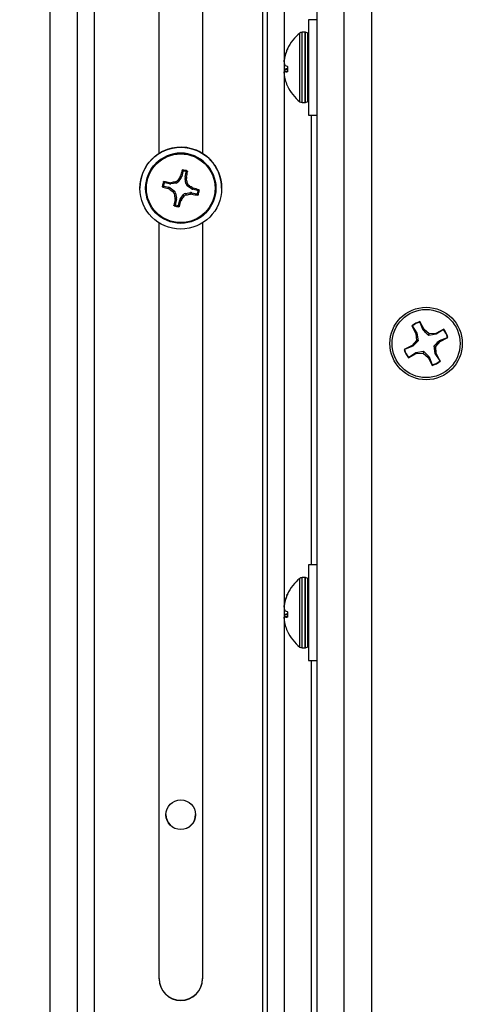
# Model space of a CAD drawing. Header units: inches. Extents: x 0.3 to 33.8, y 0.2 to 21.7.
# Tile 12 of 209: x 7.252 to 7.658, y 4.568 to 5.471. Entities that reach past the tile are written whole.
import ezdxf

# ---------------------------------------------------------------- set-up
doc = ezdxf.new("R2010")
doc.units = ezdxf.units.IN
doc.header["$MEASUREMENT"] = 0
doc.layers.add('BORDERS', color=7, linetype='Continuous')
doc.styles.add('SLDTEXTSTYLE0', font='TXT', dxfattribs={"width": 0.75})
doc.dimstyles.new('SLDDIMSTYLE0', dxfattribs={"dimtxt": 0.137795, "dimasz": 0.14, "dimexe": 0, "dimexo": 0.0625, "dimgap": 0.034449, "dimtad": 1, "dimdec": 3, "dimlfac": 5, "dimrnd": 1e-09, "dimzin": 12, "dimdsep": 46, "dimtxsty": 'SLDTEXTSTYLE0', "dimblk1": 'CLOSED', "dimblk2": 'CLOSED', "dimsah": 1, "dimcen": 0.09, "dimadec": 0, "dimazin": 3, "dimtfac": 1, "dimtdec": 3, "dimtofl": 0, "dimtmove": 0, "dimatfit": 3, "dimldrblk": 'CLOSED', "dimfxl": 0, "dimfrac": 2, "dimtolj": 1, "dimtzin": 12, "dimarcsym": 0})

# ---------------------------------------------------------------- blocks, each defined once
blk = doc.blocks.new('_Closed')
at = {"color": 0, "linetype": 'ByBlock', "lineweight": -2}
for p, q in [((-1, 0.166667), (0, 0)), ((-1, 0.166667), (-1, -0.166667)), ((0, 0), (-1, -0.166667)), ((0, 0), (-1, 0))]:
    blk.add_line(p, q, dxfattribs=at)
blk = doc.blocks.new('_D_6')
at = {"layer": 'BORDERS'}
for p, q in [((7.26022, 6.31591), (6.37408, 6.31591)), ((6.41345, 4.03863), (6.41345, 6.31591)), ((5.98853, 5.22111), (5.98853, 5.26309)), ((5.98853, 5.26309), (6.20728, 5.26309)), ((6.20728, 5.26309), (6.20728, 5.22111)), ((5.98853, 4.91566), (5.98853, 4.87367)), ((6.20728, 4.87367), (6.20728, 4.91566)), ((5.98853, 4.87367), (6.20728, 4.87367)), ((7.31022, 4.03863), (6.37408, 4.03863))]:
    blk.add_line(p, q, dxfattribs=at)
at = {"layer": 'BORDERS', "xscale": 0.14, "yscale": 0.14}
for p, rotation in [((6.41345, 6.31591, 0.53271), 90.00000000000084), ((6.41345, 4.03863, 0.53271), 270.0000000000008)]:
    blk.add_blockref('_Closed', p, dxfattribs=dict(at, rotation=rotation))
at = {"layer": 'BORDERS', "char_height": 0.137795, "attachment_point": 1, "rotation": 90, "style": 'SLDTEXTSTYLE0'}
for s, insert in [('11.386', (6.23582, 4.78839)), ('289', (6.02965, 4.91566))]:
    blk.add_mtext(s, dxfattribs=dict(at, insert=insert))

msp = doc.modelspace()

# ---------------------------------------------------------------- linework, layer by layer
at = {"color": 7, "linetype": 'Continuous', "lineweight": 25}
for p, q in [((7.47459, 6.2753), (7.47459, 4.54112)), ((7.54959, 4.12386), (7.54959, 6.22377)), ((7.52459, 4.41338), (7.52459, 6.21331)), ((7.57459, 6.19854), (7.57459, 4.14863)), ((7.32034, 4.51612), (7.32034, 6.16606)), ((7.27959, 6.14037), (7.27959, 4.54044)), ((7.30459, 6.14037), (7.30459, 4.54044)), ((7.37969, 5.34787), (7.37969, 5.85921)), ((7.41949, 5.85921), (7.41949, 5.34787)), ((7.47884, 5.8413), (7.47884, 4.19137)), ((7.49459, 5.43511), (7.49459, 5.81561)), ((7.52459, 5.47051), (7.51659, 5.47051)), ((7.51659, 5.47051), (7.51659, 5.38301)), ((7.50884, 5.42376), (7.50884, 5.45826)), ((7.51371, 5.45896), (7.51084, 5.45896)), ((7.51084, 5.4237), (7.51084, 5.45896)), ((7.51371, 5.4237), (7.51371, 5.45896)), ((7.51616, 5.45811), (7.51393, 5.45892)), ((7.51393, 5.4237), (7.51393, 5.45892)), ((7.51616, 5.42378), (7.51616, 5.45811)), ((7.49736, 5.44333), (7.49736, 5.44375)), ((7.49495, 5.43693), (7.49526, 5.43808)), ((7.49526, 5.43756), (7.49495, 5.43635)), ((7.49526, 5.43808), (7.49541, 5.43808)), ((7.49736, 5.44332), (7.49718, 5.44334)), ((7.49435, 5.43347), (7.49446, 5.43346)), ((7.49459, 5.42365), (7.49459, 5.42986)), ((7.49495, 5.42885), (7.49526, 5.42847)), ((7.49736, 5.4273), (7.49736, 5.42301)), ((7.49435, 5.42276), (7.49501, 5.42281)), ((7.49459, 4.93513), (7.49459, 5.41841)), ((7.49495, 5.42466), (7.49526, 5.42504)), ((7.49736, 5.42491), (7.49495, 5.42466)), ((7.49526, 5.42293), (7.49495, 5.42278)), ((7.49736, 5.42317), (7.49518, 5.42294)), ((7.49526, 5.42504), (7.49736, 5.42526)), ((7.49736, 5.42316), (7.49526, 5.42293)), ((7.50884, 5.39525), (7.50884, 5.42376)), ((7.51084, 5.39456), (7.51084, 5.4237)), ((7.51371, 5.39456), (7.51371, 5.4237)), ((7.51393, 5.3946), (7.51393, 5.4237)), ((7.51616, 5.39541), (7.51616, 5.42378)), ((7.49495, 5.41658), (7.49526, 5.41543)), ((7.51084, 5.39456), (7.51371, 5.39456)), ((7.51393, 5.3946), (7.51616, 5.39541)), ((7.51659, 5.38301), (7.52459, 5.38301)), ((7.51959, 4.97053), (7.51959, 5.38301)), ((7.39889, 5.32619), (7.39942, 5.32728)), ((7.39942, 5.32728), (7.40052, 5.32688)), ((7.40158, 5.3314), (7.40052, 5.32688)), ((7.40363, 5.32615), (7.40469, 5.33067)), ((7.38411, 5.31792), (7.38863, 5.31686)), ((7.38936, 5.31997), (7.38484, 5.32103)), ((7.38936, 5.31997), (7.3894, 5.32107)), ((7.3894, 5.32107), (7.39062, 5.32106)), ((7.39062, 5.32106), (7.39058, 5.31993)), ((7.39524, 5.32069), (7.39058, 5.31993)), ((7.39524, 5.32069), (7.39451, 5.32176)), ((7.39653, 5.32301), (7.39726, 5.32194)), ((7.40002, 5.32578), (7.39726, 5.32194)), ((7.40002, 5.32578), (7.39889, 5.32619)), ((7.40435, 5.32028), (7.40359, 5.32494)), ((7.40482, 5.32479), (7.40359, 5.32494)), ((7.40363, 5.32615), (7.40483, 5.32601)), ((7.40435, 5.32028), (7.40552, 5.3209)), ((7.40483, 5.32601), (7.40482, 5.32479)), ((7.40678, 5.31887), (7.4056, 5.31826)), ((7.40944, 5.3155), (7.4056, 5.31826)), ((7.36209, 5.31609), (7.36209, 5.31602)), ((7.36739, 5.316), (7.36739, 5.31597)), ((7.38813, 5.31566), (7.38863, 5.31686)), ((7.38923, 5.31512), (7.38813, 5.31566)), ((7.38974, 5.31636), (7.38923, 5.31512)), ((7.38974, 5.31636), (7.39357, 5.3136)), ((7.3924, 5.31276), (7.39357, 5.3136)), ((7.39483, 5.31158), (7.39365, 5.31074)), ((7.39483, 5.31158), (7.39559, 5.30692)), ((7.39916, 5.30608), (7.40191, 5.30991)), ((7.40264, 5.30863), (7.40191, 5.30991)), ((7.40394, 5.31117), (7.4086, 5.31193)), ((7.40394, 5.31117), (7.40467, 5.30988)), ((7.40856, 5.31059), (7.4086, 5.31193)), ((7.40977, 5.31058), (7.40856, 5.31059)), ((7.40944, 5.3155), (7.40995, 5.31652)), ((7.40981, 5.31189), (7.40977, 5.31058)), ((7.40981, 5.31189), (7.41433, 5.31083)), ((7.40995, 5.31652), (7.41104, 5.31599)), ((7.41104, 5.31599), (7.41054, 5.315)), ((7.41506, 5.31394), (7.41054, 5.315)), ((7.43179, 5.31597), (7.43179, 5.316)), ((7.43709, 5.31602), (7.43709, 5.31609)), ((7.39434, 5.30564), (7.39435, 5.30686)), ((7.39555, 5.30571), (7.39434, 5.30564)), ((7.39435, 5.30686), (7.39559, 5.30692)), ((7.39555, 5.30571), (7.39449, 5.30119)), ((7.3976, 5.30046), (7.39866, 5.30498)), ((7.39976, 5.30437), (7.39866, 5.30498)), ((7.39916, 5.30608), (7.40029, 5.30546)), ((7.40029, 5.30546), (7.39976, 5.30437)), ((7.37969, 4.59112), (7.37969, 5.28424)), ((7.41949, 5.28424), (7.41949, 4.59112)), ((7.62269, 5.18642), (7.61898, 5.19364)), ((7.61898, 5.19333), (7.61898, 5.19364)), ((7.62192, 5.18592), (7.61898, 5.19333)), ((7.61158, 5.18984), (7.61528, 5.18262)), ((7.61185, 5.18967), (7.61158, 5.18984)), ((7.61185, 5.18967), (7.61622, 5.18299)), ((7.61622, 5.18299), (7.61528, 5.18262)), ((7.61528, 5.18262), (7.61579, 5.17644)), ((7.61622, 5.18299), (7.61728, 5.17611)), ((7.62192, 5.18592), (7.62269, 5.18642)), ((7.62742, 5.18241), (7.62269, 5.18642)), ((7.62694, 5.18107), (7.62742, 5.18241)), ((7.63387, 5.18207), (7.62694, 5.18107)), ((7.6336, 5.18291), (7.62742, 5.18241)), ((7.64082, 5.18661), (7.6336, 5.18291)), ((7.63387, 5.18207), (7.6336, 5.18291)), ((7.64064, 5.18636), (7.63387, 5.18207)), ((7.64064, 5.18636), (7.64082, 5.18661)), ((7.61579, 5.17644), (7.61177, 5.17171)), ((7.61728, 5.17611), (7.61579, 5.17644)), ((7.63339, 5.17078), (7.6374, 5.17551)), ((7.6368, 5.17638), (7.6443, 5.17924)), ((7.6368, 5.17638), (7.6374, 5.17551)), ((7.6374, 5.17551), (7.64462, 5.17921)), ((7.6443, 5.17924), (7.64462, 5.17921)), ((7.61177, 5.17171), (7.60456, 5.168)), ((7.60488, 5.16801), (7.60456, 5.168)), ((7.61238, 5.17104), (7.60488, 5.16801)), ((7.60836, 5.1606), (7.61557, 5.1643)), ((7.60854, 5.16088), (7.6153, 5.16534)), ((7.61238, 5.17104), (7.61177, 5.17171)), ((7.6153, 5.16534), (7.62224, 5.16645)), ((7.6153, 5.16534), (7.61557, 5.1643)), ((7.61557, 5.1643), (7.62176, 5.16481)), ((7.62224, 5.16645), (7.62176, 5.16481)), ((7.62176, 5.16481), (7.62649, 5.16079)), ((7.6319, 5.17141), (7.63339, 5.17078)), ((7.63295, 5.16442), (7.6319, 5.17141)), ((7.63295, 5.16442), (7.63389, 5.16459)), ((7.63733, 5.15758), (7.63295, 5.16442)), ((7.63389, 5.16459), (7.63339, 5.17078)), ((7.63759, 5.15738), (7.63389, 5.16459)), ((7.60854, 5.16088), (7.60836, 5.1606)), ((7.62725, 5.1615), (7.62649, 5.16079)), ((7.62649, 5.16079), (7.63019, 5.15358)), ((7.62725, 5.1615), (7.6302, 5.15392)), ((7.63733, 5.15758), (7.63759, 5.15738)), ((7.6302, 5.15392), (7.63019, 5.15358)), ((7.52459, 4.97053), (7.51659, 4.97053)), ((7.51659, 4.97053), (7.51659, 4.88303)), ((7.50884, 4.92379), (7.50884, 4.95828)), ((7.51371, 4.95898), (7.51084, 4.95898)), ((7.51084, 4.92372), (7.51084, 4.95898)), ((7.51371, 4.92372), (7.51371, 4.95898)), ((7.51616, 4.95813), (7.51393, 4.95894)), ((7.51393, 4.92372), (7.51393, 4.95894)), ((7.51616, 4.9238), (7.51616, 4.95813)), ((7.49736, 4.94334), (7.49718, 4.94336)), ((7.49736, 4.94335), (7.49736, 4.94377)), ((7.49435, 4.93349), (7.49446, 4.93348)), ((7.49459, 4.92367), (7.49459, 4.92988)), ((7.49495, 4.93695), (7.49526, 4.93811)), ((7.49526, 4.93758), (7.49495, 4.93637)), ((7.49526, 4.93811), (7.49541, 4.9381)), ((7.49435, 4.92278), (7.49501, 4.92283)), ((7.49495, 4.92887), (7.49526, 4.92849)), ((7.49495, 4.92469), (7.49526, 4.92507)), ((7.49736, 4.92493), (7.49495, 4.92469)), ((7.49526, 4.92295), (7.49495, 4.9228)), ((7.49736, 4.92319), (7.49518, 4.92296)), ((7.49526, 4.92507), (7.49736, 4.92528)), ((7.49736, 4.92318), (7.49526, 4.92295)), ((7.49736, 4.92732), (7.49736, 4.92303)), ((7.50884, 4.89527), (7.50884, 4.92379)), ((7.51084, 4.89458), (7.51084, 4.92372)), ((7.51371, 4.89458), (7.51371, 4.92372)), ((7.51393, 4.89462), (7.51393, 4.92372)), ((7.51616, 4.89543), (7.51616, 4.9238)), ((7.49459, 4.21568), (7.49459, 4.91843)), ((7.49495, 4.91661), (7.49526, 4.91545)), ((7.51084, 4.89458), (7.51371, 4.89458)), ((7.51393, 4.89462), (7.51616, 4.89543)), ((7.51659, 4.88303), (7.52459, 4.88303)), ((7.51959, 4.21568), (7.51959, 4.88303))]:
    msp.add_line(p, q, dxfattribs=at)
for centre, radius in [((7.39959, 5.31602), 0.0375), ((7.39959, 5.31597), 0.0322), ((7.39959, 5.31595), 0.0315), ((7.62459, 5.17359), 0.0332), ((7.62459, 5.17361), 0.0312), ((7.39959, 4.74157), 0.0136)]:
    msp.add_circle(centre, radius, dxfattribs=at)
for centre, radius, start, end in [((7.53375, 5.42676), 0.04017, 128.33425, 154.97307), ((7.51084, 5.45574), 0.00322, 90, 128.33425), ((7.51371, 5.45831), 0.000644, 70, 90), ((7.51594, 5.4575), 0.000644, 0, 70), ((7.52512, 5.42993), 0.03097, 166.9351, 173.43356), ((7.53057, 5.42875), 0.03642, 167.95569, 173.94392), ((7.53331, 5.4271), 0.0396, 155.80305, 163.90265), ((7.53406, 5.42642), 0.04038, 155.98966, 163.98574), ((7.5049, 5.43302), 0.01078, 192.10851, 202.74439), ((7.50319, 5.44719), 0.02033, 247.02227, 252.80669), ((7.50319, 5.40633), 0.02033, 107.19331, 112.97773), ((7.5049, 5.4205), 0.01078, 157.25561, 167.89149), ((7.49947, 5.4198), 0.00541, 146.62145, 161.0458), ((7.52512, 5.42359), 0.03097, 186.56644, 193.0649), ((7.49891, 5.44), 0.01745, 257.90804, 264.31347), ((7.53331, 5.42641), 0.0396, 196.09735, 204.19695), ((7.53375, 5.42676), 0.04017, 205.17939, 231.66575), ((7.51084, 5.39778), 0.00322, 231.66575, 270), ((7.51371, 5.3952), 0.000644, 270, 290), ((7.51594, 5.39601), 0.000644, 290, 0), ((7.39959, 5.31609), 0.0375, 67.47672, 179.99839), ((7.39959, 5.31599), 0.0322, 0.0018, 179.9982), ((7.39959, 5.31609), 0.0375, 0.00057, 67.47897), ((7.71628, 5.24306), 0.32786, 164.18702, 165.11595), ((7.39959, 5.31584), 0.01699, 69.51727, 84.06768), ((7.39959, 5.31593), 0.01603, 72.63107, 80.95388), ((7.09599, 5.38865), 0.31513, 348.53483, 349.50134), ((7.39959, 5.31585), 0.01699, 159.51566, 174.06715), ((7.39959, 5.31593), 0.01603, 162.62969, 170.95312), ((7.3191, 4.9798), 0.34844, 78.3598, 79.23166), ((7.46375, 4.92281), 0.4049, 99.84644, 100.40524), ((7.71211, 5.09132), 0.3915, 143.13626, 143.71498), ((7.03396, 5.25611), 0.37717, 9.89038, 10.49122), ((7.17158, 4.99835), 0.39756, 53.15999, 53.72878), ((7.46461, 5.59977), 0.29422, 253.9023, 254.93508), ((7.59798, 5.59205), 0.34679, 232.99034, 233.64348), ((7.75195, 5.37332), 0.36373, 189.90827, 190.52961), ((7.1197, 5.51683), 0.35129, 323.00911, 323.65263), ((7.34568, 5.6461), 0.34135, 279.95057, 280.61374), ((7.4674, 5.59774), 0.29289, 258.6519, 259.68783), ((7.32258, 4.98061), 0.34686, 74.34891, 75.22343), ((7.39959, 5.31593), 0.01603, 342.62969, 350.95312), ((7.39959, 5.31585), 0.01699, 339.51566, 354.06715), ((7.70941, 5.2414), 0.32155, 168.47471, 169.41576), ((7.39959, 5.31585), 0.01699, 249.51727, 264.06768), ((7.39959, 5.31593), 0.01603, 252.63107, 260.95388), ((7.10116, 5.38416), 0.30907, 344.06071, 345.03983), ((7.62459, 5.17361), 0.0208, 105.63422, 128.70759), ((7.62459, 5.17362), 0.02049, 105.89503, 128.44678), ((7.62459, 5.17362), 0.02049, 15.89643, 38.44928), ((7.62459, 5.17361), 0.0208, 15.63561, 38.71009), ((7.62459, 5.17361), 0.0208, 195.63561, 218.71009), ((7.62459, 5.17362), 0.02049, 195.89643, 218.44928), ((7.62459, 5.17361), 0.0208, 285.63422, 308.70759), ((7.62459, 5.17362), 0.02049, 285.89503, 308.44678), ((7.53375, 4.92678), 0.04017, 128.33425, 154.97307), ((7.51084, 4.95576), 0.00322, 90, 128.33425), ((7.51371, 4.95833), 0.000644, 70, 90), ((7.51594, 4.95752), 0.000644, 0, 70), ((7.53331, 4.92712), 0.0396, 155.80305, 163.90265), ((7.53406, 4.92644), 0.04038, 155.98966, 163.98574), ((7.52512, 4.92995), 0.03097, 166.9351, 173.43356), ((7.53057, 4.92877), 0.03642, 167.95569, 173.94392), ((7.5049, 4.93304), 0.01078, 192.10851, 202.74439), ((7.5049, 4.92052), 0.01078, 157.25561, 167.89149), ((7.49947, 4.91983), 0.00541, 146.62145, 161.0458), ((7.50319, 4.94721), 0.02033, 247.02227, 252.80669), ((7.50319, 4.90635), 0.02033, 107.19331, 112.97773), ((7.49891, 4.94002), 0.01745, 257.90804, 264.31347), ((7.52512, 4.92361), 0.03097, 186.56644, 193.0649), ((7.53331, 4.92643), 0.0396, 196.09735, 204.19695), ((7.53375, 4.92678), 0.04017, 205.17939, 231.66575), ((7.51084, 4.8978), 0.00322, 231.66575, 270), ((7.51371, 4.89522), 0.000644, 270, 290), ((7.51594, 4.89603), 0.000644, 290, 0), ((7.39959, 4.7418), 0.0136, 180.00193, 359.99807), ((7.39959, 4.59135), 0.0199, 180.00193, 359.99807), ((7.39959, 4.59112), 0.0199, 180.00193, 359.99807)]:
    msp.add_arc(centre, radius, start, end, dxfattribs=at)
for centre, major_axis, ratio, start_param, end_param in [((7.39746, 5.32761), (0.00287, -0.0013), 0.99428, 6.085177, 6.475697), ((7.39007, 5.32303), (0.00011, 0.00315), 0.994349, 2.946585, 3.337105), ((7.39471, 5.32379), (-0.00167, 0.00267), 0.993609, 2.748239, 3.529101), ((7.40669, 5.32544), (0.00315, -0.00011), 0.994265, 2.946084, 3.336604), ((7.40745, 5.3208), (0.00268, 0.00165), 0.993572, 2.754067, 3.534929), ((7.38791, 5.3138), (0.00131, 0.00286), 0.994334, 6.090701, 6.481221), ((7.39172, 5.31106), (0.00268, 0.00165), 0.993572, 5.89566, 6.676522), ((7.40446, 5.30807), (-0.00167, 0.00267), 0.993609, 5.889832, 6.670694), ((7.4091, 5.30883), (0.00011, 0.00315), 0.994349, 6.088177, 6.478697), ((7.41127, 5.31806), (0.00131, 0.00286), 0.994334, 2.949108, 3.339628), ((7.39248, 5.30642), (0.00315, -0.00011), 0.994265, 6.087677, 6.478197), ((7.40172, 5.30425), (0.00287, -0.0013), 0.99428, 2.943584, 3.334104)]:
    msp.add_ellipse(centre, major_axis=major_axis, ratio=ratio, start_param=start_param, end_param=end_param, dxfattribs=at)
for points, knots in [([(7.49718, 5.44334), (7.49721, 5.44339), (7.49725, 5.44349), (7.49731, 5.44362), (7.49735, 5.44372), (7.49736, 5.44373), (7.49736, 5.44374)], [0, 0, 0, 0, 0.252692, 0.505517, 0.753442, 1, 1, 1, 1]), ([(7.49736, 5.44333), (7.49736, 5.44332), (7.49735, 5.44328), (7.49732, 5.44318), (7.49727, 5.44305), (7.49722, 5.44293), (7.49719, 5.44286), (7.49718, 5.44285)], [0, 0, 0, 0, 0.22437, 0.448414, 0.680903, 0.925575, 1, 1, 1, 1]), ([(7.49435, 5.43195), (7.49433, 5.43209), (7.49427, 5.43236), (7.4943, 5.43297), (7.49434, 5.43337), (7.49435, 5.43347)], [0, 0, 0, 0, 0.427159, 0.854349, 1, 1, 1, 1]), ([(7.49435, 5.43259), (7.49433, 5.43227), (7.49427, 5.43163), (7.4943, 5.43105), (7.49434, 5.43082), (7.49435, 5.43076)], [0, 0, 0, 0, 0.427159, 0.854349, 1, 1, 1, 1]), ([(7.49718, 5.42777), (7.49721, 5.42775), (7.49725, 5.42773), (7.49731, 5.42762), (7.49735, 5.42747), (7.49736, 5.42736), (7.49736, 5.4273)], [0, 0, 0, 0, 0.252692, 0.505517, 0.753442, 1, 1, 1, 1]), ([(7.49433, 5.42134), (7.49431, 5.42152), (7.49428, 5.42201), (7.4943, 5.42246), (7.49434, 5.4227), (7.49435, 5.42276)], [0, 0, 0, 0, 0.287922, 0.818947, 1, 1, 1, 1]), ([(7.49435, 5.42156), (7.49433, 5.42142), (7.49427, 5.42115), (7.4943, 5.42054), (7.49434, 5.42014), (7.49435, 5.42004)], [0, 0, 0, 0, 0.427159, 0.854349, 1, 1, 1, 1]), ([(7.49736, 5.42301), (7.49736, 5.42296), (7.49735, 5.42286), (7.49732, 5.42274), (7.49727, 5.42266), (7.49722, 5.42263), (7.49719, 5.42263), (7.49718, 5.42263)], [0, 0, 0, 0, 0.2243701, 0.4484144, 0.6809027, 0.9255748, 1, 1, 1, 1]), ([(7.49718, 5.41018), (7.49721, 5.41013), (7.49725, 5.41002), (7.49731, 5.40989), (7.49735, 5.4098), (7.49736, 5.40978), (7.49736, 5.40977)], [0, 0, 0, 0, 0.252692, 0.505517, 0.753442, 1, 1, 1, 1]), ([(7.40083, 5.33241), (7.40085, 5.33246), (7.40089, 5.33256), (7.40101, 5.33267), (7.40117, 5.33275), (7.40129, 5.33275), (7.40134, 5.33275)], [0, 0, 0, 0, 0.252692, 0.505517, 0.753442, 1, 1, 1, 1]), ([(7.40158, 5.3314), (7.40146, 5.33157), (7.40121, 5.33191), (7.40095, 5.33224), (7.40083, 5.33241)], [0, 0, 0, 0, 0.494647, 1, 1, 1, 1]), ([(7.40134, 5.33275), (7.40147, 5.33259), (7.40173, 5.33226), (7.40198, 5.33193), (7.40211, 5.33176)], [0, 0, 0, 0, 0.495848, 1, 1, 1, 1]), ([(7.40211, 5.33176), (7.40205, 5.33176), (7.40195, 5.33177), (7.4018, 5.33171), (7.40168, 5.33161), (7.40161, 5.3315), (7.40159, 5.33143), (7.40158, 5.3314)], [0, 0, 0, 0, 0.22555, 0.451153, 0.675582, 0.89964, 1, 1, 1, 1]), ([(7.40437, 5.33123), (7.40457, 5.33132), (7.40496, 5.3315), (7.40534, 5.33168), (7.40553, 5.33176)], [0, 0, 0, 0, 0.504152, 1, 1, 1, 1]), ([(7.40469, 5.33067), (7.40469, 5.33073), (7.40471, 5.33083), (7.40466, 5.33099), (7.40457, 5.33112), (7.40447, 5.33119), (7.40439, 5.33122), (7.40437, 5.33123)], [0, 0, 0, 0, 0.22555, 0.451153, 0.675581, 0.89964, 1, 1, 1, 1]), ([(7.40585, 5.33123), (7.40565, 5.33114), (7.40527, 5.33096), (7.40488, 5.33077), (7.40469, 5.33067)], [0, 0, 0, 0, 0.505353, 1, 1, 1, 1]), ([(7.40553, 5.33176), (7.40558, 5.33174), (7.40568, 5.33169), (7.40578, 5.33158), (7.40585, 5.33143), (7.40586, 5.33131), (7.40585, 5.33124), (7.40585, 5.33123)], [0, 0, 0, 0, 0.2243701, 0.4484144, 0.6809027, 0.9255748, 1, 1, 1, 1]), ([(7.38269, 5.3176), (7.38286, 5.31774), (7.38321, 5.31803), (7.38358, 5.31831), (7.38376, 5.31845)], [0, 0, 0, 0, 0.495848, 1, 1, 1, 1]), ([(7.38302, 5.31708), (7.38297, 5.3171), (7.38287, 5.31714), (7.38276, 5.31727), (7.38269, 5.31743), (7.38269, 5.31754), (7.38269, 5.3176)], [0, 0, 0, 0, 0.2526917, 0.5055172, 0.7534417, 1, 1, 1, 1]), ([(7.38411, 5.31792), (7.38393, 5.31778), (7.38356, 5.31751), (7.3832, 5.31723), (7.38302, 5.31708)], [0, 0, 0, 0, 0.494647, 1, 1, 1, 1]), ([(7.38367, 5.32179), (7.38369, 5.32184), (7.38374, 5.32193), (7.38386, 5.32204), (7.384, 5.3221), (7.38412, 5.32212), (7.38419, 5.32211), (7.3842, 5.3221)], [0, 0, 0, 0, 0.22437, 0.448414, 0.680903, 0.925575, 1, 1, 1, 1]), ([(7.38429, 5.32071), (7.38418, 5.3209), (7.38397, 5.32126), (7.38377, 5.32161), (7.38367, 5.32179)], [0, 0, 0, 0, 0.5041524, 1, 1, 1, 1]), ([(7.38376, 5.31845), (7.38376, 5.3184), (7.38375, 5.31829), (7.38381, 5.31814), (7.38391, 5.31802), (7.38402, 5.31795), (7.38409, 5.31793), (7.38411, 5.31792)], [0, 0, 0, 0, 0.2255497, 0.4511533, 0.6755815, 0.8996403, 1, 1, 1, 1]), ([(7.3842, 5.3221), (7.38431, 5.32192), (7.38451, 5.32157), (7.38473, 5.32121), (7.38484, 5.32103)], [0, 0, 0, 0, 0.505353, 1, 1, 1, 1]), ([(7.38484, 5.32103), (7.38479, 5.32104), (7.38469, 5.32105), (7.38453, 5.321), (7.3844, 5.32091), (7.38432, 5.32081), (7.3843, 5.32074), (7.38429, 5.32071)], [0, 0, 0, 0, 0.22555, 0.451153, 0.675581, 0.89964, 1, 1, 1, 1]), ([(7.39451, 5.32176), (7.39484, 5.32185), (7.39551, 5.32203), (7.39617, 5.32255), (7.39646, 5.32292), (7.39653, 5.32301)], [0, 0, 0, 0, 0.4271588, 0.8543492, 1, 1, 1, 1]), ([(7.40552, 5.3209), (7.40562, 5.32056), (7.4058, 5.31989), (7.40632, 5.31923), (7.40669, 5.31895), (7.40678, 5.31887)], [0, 0, 0, 0, 0.427159, 0.854349, 1, 1, 1, 1]), ([(7.39365, 5.31074), (7.39356, 5.31107), (7.39337, 5.31174), (7.39285, 5.3124), (7.39249, 5.31269), (7.3924, 5.31276)], [0, 0, 0, 0, 0.427159, 0.854349, 1, 1, 1, 1]), ([(7.40467, 5.30988), (7.40433, 5.30979), (7.40366, 5.3096), (7.403, 5.30908), (7.40272, 5.30872), (7.40264, 5.30863)], [0, 0, 0, 0, 0.427159, 0.854349, 1, 1, 1, 1]), ([(7.41433, 5.31083), (7.41438, 5.31082), (7.41449, 5.31081), (7.41464, 5.31086), (7.41477, 5.31095), (7.41485, 5.31105), (7.41488, 5.31112), (7.41488, 5.31115)], [0, 0, 0, 0, 0.22555, 0.451153, 0.675581, 0.89964, 1, 1, 1, 1]), ([(7.41497, 5.30959), (7.41487, 5.30979), (7.41466, 5.31021), (7.41444, 5.31062), (7.41433, 5.31083)], [0, 0, 0, 0, 0.505353, 1, 1, 1, 1]), ([(7.41488, 5.31115), (7.41499, 5.31093), (7.4152, 5.31052), (7.41541, 5.31011), (7.4155, 5.3099)], [0, 0, 0, 0, 0.504152, 1, 1, 1, 1]), ([(7.4155, 5.3099), (7.41548, 5.30985), (7.41544, 5.30976), (7.41532, 5.30965), (7.41518, 5.30959), (7.41505, 5.30957), (7.41499, 5.30958), (7.41497, 5.30959)], [0, 0, 0, 0, 0.22437, 0.448414, 0.680903, 0.925575, 1, 1, 1, 1]), ([(7.41506, 5.31394), (7.41524, 5.31405), (7.41561, 5.31427), (7.41597, 5.31449), (7.41615, 5.31461)], [0, 0, 0, 0, 0.49465, 1, 1, 1, 1]), ([(7.41542, 5.31341), (7.41542, 5.31346), (7.41543, 5.31357), (7.41537, 5.31372), (7.41527, 5.31384), (7.41516, 5.31391), (7.41508, 5.31393), (7.41506, 5.31394)], [0, 0, 0, 0, 0.22555, 0.451153, 0.675582, 0.89964, 1, 1, 1, 1]), ([(7.41649, 5.31409), (7.41631, 5.31398), (7.41596, 5.31375), (7.4156, 5.31352), (7.41542, 5.31341)], [0, 0, 0, 0, 0.495845, 1, 1, 1, 1]), ([(7.41615, 5.31461), (7.4162, 5.31459), (7.4163, 5.31455), (7.41642, 5.31442), (7.41649, 5.31426), (7.41649, 5.31415), (7.41649, 5.31409)], [0, 0, 0, 0, 0.252692, 0.505517, 0.753442, 1, 1, 1, 1]), ([(7.39364, 5.29993), (7.39359, 5.29995), (7.3935, 5.3), (7.39339, 5.30012), (7.39333, 5.30026), (7.39332, 5.30038), (7.39333, 5.30044), (7.39333, 5.30046)], [0, 0, 0, 0, 0.22437, 0.448414, 0.680903, 0.925575, 1, 1, 1, 1]), ([(7.39333, 5.30046), (7.39352, 5.30058), (7.39391, 5.30082), (7.3943, 5.30106), (7.39449, 5.30119)], [0, 0, 0, 0, 0.505353, 1, 1, 1, 1]), ([(7.3948, 5.30063), (7.39461, 5.30051), (7.39422, 5.30027), (7.39383, 5.30004), (7.39364, 5.29993)], [0, 0, 0, 0, 0.504152, 1, 1, 1, 1]), ([(7.39449, 5.30119), (7.39448, 5.30113), (7.39447, 5.30103), (7.39451, 5.30087), (7.3946, 5.30074), (7.39471, 5.30067), (7.39478, 5.30064), (7.3948, 5.30063)], [0, 0, 0, 0, 0.22555, 0.451153, 0.675581, 0.89964, 1, 1, 1, 1]), ([(7.39707, 5.3001), (7.39712, 5.3001), (7.39723, 5.30009), (7.39738, 5.30015), (7.3975, 5.30025), (7.39757, 5.30036), (7.39759, 5.30043), (7.3976, 5.30046)], [0, 0, 0, 0, 0.22555, 0.451153, 0.675582, 0.89964, 1, 1, 1, 1]), ([(7.39783, 5.29895), (7.3977, 5.29913), (7.39745, 5.29951), (7.3972, 5.2999), (7.39707, 5.3001)], [0, 0, 0, 0, 0.495845, 1, 1, 1, 1]), ([(7.3976, 5.30046), (7.39772, 5.30026), (7.39797, 5.29986), (7.39822, 5.29948), (7.39835, 5.29928)], [0, 0, 0, 0, 0.49465, 1, 1, 1, 1]), ([(7.39835, 5.29928), (7.39833, 5.29923), (7.39829, 5.29913), (7.39816, 5.29902), (7.398, 5.29895), (7.39789, 5.29895), (7.39783, 5.29895)], [0, 0, 0, 0, 0.252692, 0.505517, 0.753442, 1, 1, 1, 1]), ([(7.62694, 5.18107), (7.62567, 5.18227), (7.62387, 5.18397), (7.62236, 5.18547), (7.62192, 5.18592)], [0, 0, 0, 0, 0.705549, 1, 1, 1, 1]), ([(7.61728, 5.17611), (7.61606, 5.17483), (7.61435, 5.17302), (7.61283, 5.17149), (7.61238, 5.17104)], [0, 0, 0, 0, 0.7055493, 1, 1, 1, 1]), ([(7.6319, 5.17141), (7.63311, 5.17266), (7.63483, 5.17445), (7.63635, 5.17594), (7.6368, 5.17638)], [0, 0, 0, 0, 0.7055493, 1, 1, 1, 1]), ([(7.62224, 5.16645), (7.6235, 5.16522), (7.6253, 5.16349), (7.62681, 5.16195), (7.62725, 5.1615)], [0, 0, 0, 0, 0.705549, 1, 1, 1, 1]), ([(7.49718, 4.94336), (7.49721, 4.94341), (7.49725, 4.94351), (7.49731, 4.94364), (7.49735, 4.94374), (7.49736, 4.94375), (7.49736, 4.94376)], [0, 0, 0, 0, 0.252692, 0.505517, 0.753442, 1, 1, 1, 1]), ([(7.49736, 4.94335), (7.49736, 4.94334), (7.49735, 4.9433), (7.49732, 4.9432), (7.49727, 4.94307), (7.49722, 4.94295), (7.49719, 4.94288), (7.49718, 4.94287)], [0, 0, 0, 0, 0.22437, 0.448414, 0.680903, 0.925575, 1, 1, 1, 1]), ([(7.49435, 4.93197), (7.49433, 4.93211), (7.49427, 4.93239), (7.4943, 4.93299), (7.49434, 4.93339), (7.49435, 4.93349)], [0, 0, 0, 0, 0.427159, 0.854349, 1, 1, 1, 1]), ([(7.49435, 4.93261), (7.49433, 4.93229), (7.49427, 4.93165), (7.4943, 4.93107), (7.49434, 4.93084), (7.49435, 4.93078)], [0, 0, 0, 0, 0.427159, 0.854349, 1, 1, 1, 1]), ([(7.49433, 4.92137), (7.49431, 4.92154), (7.49428, 4.92203), (7.4943, 4.92248), (7.49434, 4.92272), (7.49435, 4.92278)], [0, 0, 0, 0, 0.287922, 0.818947, 1, 1, 1, 1]), ([(7.49435, 4.92158), (7.49433, 4.92144), (7.49427, 4.92117), (7.4943, 4.92056), (7.49434, 4.92017), (7.49435, 4.92006)], [0, 0, 0, 0, 0.427159, 0.854349, 1, 1, 1, 1]), ([(7.49718, 4.92779), (7.49721, 4.92777), (7.49725, 4.92775), (7.49731, 4.92764), (7.49735, 4.92749), (7.49736, 4.92738), (7.49736, 4.92732)], [0, 0, 0, 0, 0.252692, 0.505517, 0.753442, 1, 1, 1, 1]), ([(7.49736, 4.92303), (7.49736, 4.92299), (7.49735, 4.92289), (7.49732, 4.92276), (7.49727, 4.92268), (7.49722, 4.92265), (7.49719, 4.92265), (7.49718, 4.92265)], [0, 0, 0, 0, 0.22437, 0.448414, 0.680903, 0.925575, 1, 1, 1, 1]), ([(7.49718, 4.9102), (7.49721, 4.91015), (7.49725, 4.91004), (7.49731, 4.90991), (7.49735, 4.90982), (7.49736, 4.9098), (7.49736, 4.9098)], [0, 0, 0, 0, 0.252692, 0.505517, 0.753442, 1, 1, 1, 1])]:
    msp.add_open_spline(points, degree=3, knots=knots, dxfattribs=at)

# ---------------------------------------------------------------- dimensions: what is measured, and where the dimension line sits
at = {"layer": 'BORDERS'}
dim = msp.add_linear_dim(base=(6.41345, 6.31591), p1=(7.34959, 4.03863), p2=(7.29959, 6.31591), angle=90, dimstyle='SLDDIMSTYLE0', dxfattribs=at)
dim.commit()
dim.dimension.update_dxf_attribs({"geometry": '_D_6', "text_midpoint": (6.41345, 5.06838), "dimtype": 160})

doc.saveas('drawing.dxf')
